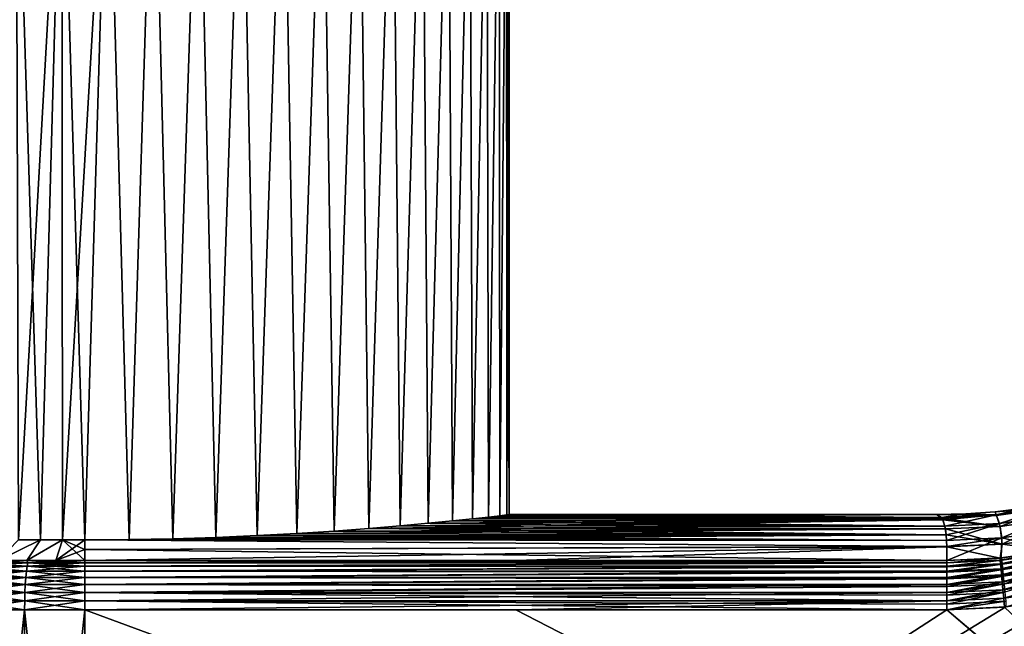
# Model space of a CAD drawing. Header units: metres. Extents: x -109 to 109, y -342 to 116.
# Tile 45 of 213: x -79 to -45, y -11 to 10. Entities that reach past the tile are written whole.
import ezdxf

# ---------------------------------------------------------------- set-up
doc = ezdxf.new("R2010")
doc.units = ezdxf.units.M
doc.layers.add('solid_505140_SW0001', color=7, linetype='CONTINUOUS')

msp = doc.modelspace()

# ---------------------------------------------------------------- linework, layer by layer
at = {"layer": 'solid_505140_SW0001'}
for points in [[(-78.84584, 18.5, 14.308985), (-78.768303, -7.857665, 14.321481), (-78.015663, -7.857665, 14.420568)], [(-77.285011, 18.5, 14.478735), (-78.84584, 18.5, 14.308985), (-78.015663, -7.857665, 14.420568)], [(-78.84584, 18.5, -14.308985), (-77.285011, 18.5, -14.478735), (-78.768303, -7.857665, -14.321481)], [(-77.285011, 18.5, -14.478735), (-78.015663, -7.857665, -14.420568), (-78.768303, -7.857665, -14.321481)], [(-77.285011, 18.5, 14.478735), (-78.015663, -7.857665, 14.420568), (-77.258873, -7.857665, 14.480128)], [(-77.285011, 18.5, -14.478735), (-77.258873, -7.857665, -14.480128), (-78.015663, -7.857665, -14.420568)], [(-77.285011, 18.5, 14.478735), (-77.258873, -7.857665, 14.480128), (-76.5, -7.857665, 14.5)], [(-75.714989, 18.5, 14.478735), (-77.285011, 18.5, 14.478735), (-76.5, -7.857665, 14.5)], [(-77.285011, 18.5, -14.478735), (-75.714989, 18.5, -14.478735), (-77.258873, -7.857665, -14.480128)], [(-75.714989, 18.5, -14.478735), (-76.5, -7.857665, -14.5), (-77.258873, -7.857665, -14.480128)], [(-75.714989, 18.5, 14.478735), (-76.5, -7.857665, 14.5), (-74.988602, -7.848312, 14.420993)], [(-75.714989, 18.5, -14.478735), (-74.988647, -7.848312, -14.420999), (-76.5, -7.857665, -14.5)], [(-74.15416, 18.5, 14.308985), (-75.714989, 18.5, 14.478735), (-74.988602, -7.848312, 14.420993)], [(-75.714989, 18.5, -14.478735), (-74.15416, 18.5, -14.308985), (-74.988647, -7.848312, -14.420999)], [(-74.15416, 18.5, -14.308985), (-73.492989, -7.820657, -14.184783), (-74.988647, -7.848312, -14.420999)], [(-74.15416, 18.5, 14.308985), (-74.988602, -7.848312, 14.420993), (-73.492912, -7.820655, 14.184768)], [(-72.620842, 18.5, 13.971475), (-74.15416, 18.5, 14.308985), (-73.492912, -7.820655, 14.184768)], [(-74.15416, 18.5, -14.308985), (-72.620842, 18.5, -13.971475), (-73.492989, -7.820657, -14.184783)], [(-72.620842, 18.5, -13.971475), (-72.028564, -7.775846, -13.793344), (-73.492989, -7.820657, -14.184783)], [(-72.620842, 18.5, 13.971475), (-73.492912, -7.820655, 14.184768), (-72.028488, -7.775844, 13.793319)], [(-71.132996, 18.5, 13.470162), (-72.620842, 18.5, 13.971475), (-72.028488, -7.775844, 13.793319)], [(-72.620842, 18.5, -13.971475), (-71.132996, 18.5, -13.470162), (-72.028564, -7.775846, -13.793344)], [(-71.132996, 18.5, -13.470162), (-70.611824, -7.715818, -13.250617), (-72.028564, -7.775846, -13.793344)], [(-71.132996, 18.5, 13.470162), (-72.028488, -7.775844, 13.793319), (-70.61174, -7.715815, 13.250583)], [(-69.708076, 18.5, 12.810925), (-71.132996, 18.5, 13.470162), (-70.61174, -7.715815, 13.250583)], [(-71.132996, 18.5, -13.470162), (-69.708076, 18.5, -12.810925), (-70.611824, -7.715818, -13.250617)], [(-69.708076, 18.5, -12.810925), (-69.257782, -7.643146, -12.561858), (-70.611824, -7.715818, -13.250617)], [(-69.708076, 18.5, 12.810925), (-70.61174, -7.715815, 13.250583), (-69.257683, -7.64314, 12.561801)], [(-68.362785, 18.5, 12.001491), (-69.708076, 18.5, 12.810925), (-69.257683, -7.64314, 12.561801)], [(-69.708076, 18.5, -12.810925), (-68.362785, 18.5, -12.001491), (-69.257782, -7.643146, -12.561858)], [(-68.362785, 18.5, -12.001491), (-67.982063, -7.561012, -11.734314), (-69.257782, -7.643146, -12.561858)], [(-68.362785, 18.5, 12.001491), (-69.257683, -7.64314, 12.561801), (-67.981987, -7.561006, 11.734257)], [(-67.1129, 18.5, 11.05135), (-68.362785, 18.5, 12.001491), (-67.981987, -7.561006, 11.734257)], [(-68.362785, 18.5, -12.001491), (-67.1129, 18.5, -11.05135), (-67.982063, -7.561012, -11.734314)], [(-67.1129, 18.5, -11.05135), (-66.799263, -7.473047, -10.7771), (-67.982063, -7.561012, -11.734314)], [(-67.1129, 18.5, 11.05135), (-67.981987, -7.561006, 11.734257), (-66.799187, -7.473041, 10.777028)], [(-65.973068, 18.5, 9.971642), (-67.1129, 18.5, 11.05135), (-66.799187, -7.473041, 10.777028)], [(-67.1129, 18.5, -11.05135), (-65.973068, 18.5, -9.971642), (-66.799263, -7.473047, -10.7771)], [(-65.973068, 18.5, -9.971642), (-65.722809, -7.383127, -9.700636), (-66.799263, -7.473047, -10.7771)], [(-65.973068, 18.5, 9.971642), (-66.799187, -7.473041, 10.777028), (-65.72274, -7.38312, 9.700554)], [(-64.95665, 18.5, 8.775026), (-65.973068, 18.5, 9.971642), (-65.72274, -7.38312, 9.700554)], [(-65.973068, 18.5, -9.971642), (-64.95665, 18.5, -8.775026), (-65.722809, -7.383127, -9.700636)], [(-64.95665, 18.5, -8.775026), (-64.765625, -7.295289, -8.517853), (-65.722809, -7.383127, -9.700636)], [(-64.95665, 18.5, 8.775026), (-65.72274, -7.38312, 9.700554), (-64.765556, -7.295282, 8.51776)], [(-64.075569, 18.5, 7.475531), (-64.95665, 18.5, 8.775026), (-64.765556, -7.295282, 8.51776)], [(-64.95665, 18.5, -8.775026), (-64.075569, 18.5, -7.475531), (-64.765625, -7.295289, -8.517853)], [(-64.075569, 18.5, -7.475531), (-63.938076, -7.213388, -7.242102), (-64.765625, -7.295289, -8.517853)], [(-64.075569, 18.5, 7.475531), (-64.765556, -7.295282, 8.51776), (-63.938007, -7.213382, 7.241986)], [(-63.340157, 18.5, 6.088392), (-64.075569, 18.5, 7.475531), (-63.938007, -7.213382, 7.241986)], [(-64.075569, 18.5, -7.475531), (-63.340157, 18.5, -6.088392), (-63.938076, -7.213388, -7.242102)], [(-63.340157, 18.5, -6.088392), (-63.249359, -7.141016, -5.888125), (-63.938076, -7.213388, -7.242102)], [(-63.340157, 18.5, 6.088392), (-63.938007, -7.213382, 7.241986), (-63.24931, -7.14101, 5.888012)], [(-62.759029, 18.5, 4.629872), (-63.340157, 18.5, 6.088392), (-63.24931, -7.14101, 5.888012)], [(-63.340157, 18.5, -6.088392), (-62.759029, 18.5, -4.629872), (-63.249359, -7.141016, -5.888125)], [(-62.759029, 18.5, -4.629872), (-62.706635, -7.0813, -4.471371), (-63.249359, -7.141016, -5.888125)], [(-62.759029, 18.5, 4.629872), (-63.24931, -7.14101, 5.888012), (-62.706596, -7.081295, 4.471246)], [(-62.339001, 18.5, 3.117071), (-62.759029, 18.5, 4.629872), (-62.706596, -7.081295, 4.471246)], [(-62.759029, 18.5, -4.629872), (-62.339001, 18.5, -3.117071), (-62.706635, -7.0813, -4.471371)], [(-62.339001, 18.5, -3.117071), (-62.315205, -7.036761, -3.006952), (-62.706635, -7.0813, -4.471371)], [(-62.339001, 18.5, 3.117071), (-62.706596, -7.081295, 4.471246), (-62.315182, -7.036758, 3.006851)], [(-62.084999, 18.5, 1.567726), (-62.339001, 18.5, 3.117071), (-62.315182, -7.036758, 3.006851)], [(-62.339001, 18.5, -3.117071), (-62.084999, 18.5, -1.567726), (-62.315205, -7.036761, -3.006952)], [(-62.084999, 18.5, -1.567726), (-62.078991, -7.009284, -1.511274), (-62.315205, -7.036761, -3.006952)], [(-62.084999, 18.5, 1.567726), (-62.315182, -7.036758, 3.006851), (-62.078983, -7.009284, 1.511177)], [(-62.084999, 18.5, 1.567726), (-62.078983, -7.009284, 1.511177), (-62, -7)], [(-62, 18.5), (-62.084999, 18.5, 1.567726), (-62, -7)], [(-62.084999, 18.5, -1.567726), (-62, 18.5), (-62.078991, -7.009284, -1.511274)], [(-62, 18.5), (-62, -7), (-62.078991, -7.009284, -1.511274)], [(-29.359341, -3.894933, -21), (-28.90761, -6.441521, -21), (-76.5, -29.377958, -21)], [(-36.380669, -7.410679, -21), (-29.359341, -3.894933, -21), (-76.5, -29.377958, -21)], [(-28.90761, -6.441521, -21), (-28.233599, -8.944728, -21), (-76.5, -29.377958, -21)], [(-47.2215, -7.097285, -4.891073), (-62.706635, -7.0813, -4.471371), (-62.315205, -7.036761, -3.006952)], [(-47.396557, -7, 0.003146), (-62.315182, -7.036758, 3.006851), (-62.706596, -7.081295, 4.471246)], [(-47.204823, -7.121893, 5.474574), (-47.396557, -7, 0.003146), (-62.706596, -7.081295, 4.471246)], [(-47.2215, -7.097285, -4.891073), (-62.315205, -7.036761, -3.006952), (-62.078991, -7.009284, -1.511274)], [(-47.396557, -7, 0.003146), (-62.078983, -7.009284, 1.511177), (-62.315182, -7.036758, 3.006851)], [(-47.2215, -7.097285, -4.891073), (-62.078991, -7.009284, -1.511274), (-62, -7)], [(-47.396557, -7, 0.003146), (-62, -7), (-62.078983, -7.009284, 1.511177)], [(-47.396557, -7, 0.003146), (-47.2215, -7.097285, -4.891073), (-62, -7)], [(-46.394775, -6.974934, 0.002785), (-47.2215, -7.097285, -4.891073), (-47.396557, -7, 0.003146)], [(-45.344227, -7.033309, 5.436038), (-46.394775, -6.974934, 0.002785), (-47.396557, -7, 0.003146)], [(-45.344227, -7.033309, 5.436038), (-47.396557, -7, 0.003146), (-47.204823, -7.121893, 5.474574)], [(-46.394775, -6.974934, 0.002785), (-45.360306, -7.008767, -4.850571), (-47.2215, -7.097285, -4.891073)], [(-45.360306, -7.008767, -4.850571), (-47.177193, -7.172374, -6.509548), (-47.2215, -7.097285, -4.891073)], [(-45.218086, -7.398826, 10.933692), (-45.344227, -7.033309, 5.436038), (-47.204823, -7.121893, 5.474574)], [(-45.360306, -7.008767, -4.850571), (-47.107197, -7.390855, -9.797839), (-47.177193, -7.172374, -6.509548)], [(-45.360306, -7.008767, -4.850571), (-45.239315, -7.301786, -9.780818), (-47.107197, -7.390855, -9.797839)], [(-46.394775, -6.974934, 0.002785), (-45.395374, -6.899784, 0.002785), (-45.360306, -7.008767, -4.850571)], [(-45.344227, -7.033309, 5.436038), (-45.395374, -6.899784, 0.002785), (-46.394775, -6.974934, 0.002785)], [(-43.499798, -6.772, 5.403318), (-44.400852, -6.774715, 0.002955), (-45.395374, -6.899784, 0.002785)], [(-45.344227, -7.033309, 5.436038), (-43.499798, -6.772, 5.403318), (-45.395374, -6.899784, 0.002785)], [(-45.395374, -6.899784, 0.002785), (-44.400852, -6.774715, 0.002955), (-45.360306, -7.008767, -4.850571)], [(-45.360306, -7.008767, -4.850571), (-43.515369, -6.747359, -4.814248), (-45.239315, -7.301786, -9.780818)], [(-44.400852, -6.774715, 0.002955), (-43.515369, -6.747359, -4.814248), (-45.360306, -7.008767, -4.850571)], [(-45.218086, -7.398826, 10.933692), (-43.499798, -6.772, 5.403318), (-45.344227, -7.033309, 5.436038)], [(-43.515369, -6.747359, -4.814248), (-43.387817, -7.03891, -9.774341), (-45.239315, -7.301786, -9.780818)], [(-45.239315, -7.301786, -9.780818), (-43.387817, -7.03891, -9.774341), (-45.166573, -7.791779, -14.697851)], [(-45.218086, -7.398826, 10.933692), (-43.363281, -7.135347, 10.934011), (-43.499798, -6.772, 5.403318)], [(-43.387817, -7.03891, -9.774341), (-43.299759, -7.526593, -14.719683), (-45.166573, -7.791779, -14.697851)], [(-47.107197, -7.390855, -9.797839), (-66.799263, -7.473047, -10.7771), (-65.722809, -7.383127, -9.700636)], [(-47.107197, -7.390855, -9.797839), (-47.063602, -7.693306, -13.041187), (-66.799263, -7.473047, -10.7771)], [(-47.177265, -7.172586, 6.513561), (-65.72274, -7.38312, 9.700554), (-66.799187, -7.473041, 10.777028)], [(-47.089275, -7.488027, 10.946068), (-47.177265, -7.172586, 6.513561), (-66.799187, -7.473041, 10.777028)], [(-47.107197, -7.390855, -9.797839), (-65.722809, -7.383127, -9.700636), (-64.765625, -7.295289, -8.517853)], [(-47.177265, -7.172586, 6.513561), (-64.765556, -7.295282, 8.51776), (-65.72274, -7.38312, 9.700554)], [(-47.107197, -7.390855, -9.797839), (-64.765625, -7.295289, -8.517853), (-63.938076, -7.213388, -7.242102)], [(-47.177265, -7.172586, 6.513561), (-63.938007, -7.213382, 7.241986), (-64.765556, -7.295282, 8.51776)], [(-47.177193, -7.172374, -6.509548), (-63.938076, -7.213388, -7.242102), (-63.249359, -7.141016, -5.888125)], [(-47.177193, -7.172374, -6.509548), (-47.107197, -7.390855, -9.797839), (-63.938076, -7.213388, -7.242102)], [(-47.177265, -7.172586, 6.513561), (-63.24931, -7.14101, 5.888012), (-63.938007, -7.213382, 7.241986)], [(-47.2215, -7.097285, -4.891073), (-63.249359, -7.141016, -5.888125), (-62.706635, -7.0813, -4.471371)], [(-47.2215, -7.097285, -4.891073), (-47.177193, -7.172374, -6.509548), (-63.249359, -7.141016, -5.888125)], [(-47.204823, -7.121893, 5.474574), (-62.706596, -7.081295, 4.471246), (-63.24931, -7.14101, 5.888012)], [(-47.177265, -7.172586, 6.513561), (-47.204823, -7.121893, 5.474574), (-63.24931, -7.14101, 5.888012)], [(-45.218086, -7.398826, 10.933692), (-47.204823, -7.121893, 5.474574), (-47.177265, -7.172586, 6.513561)], [(-45.218086, -7.398826, 10.933692), (-47.177265, -7.172586, 6.513561), (-47.089275, -7.488027, 10.946068)], [(-45.239315, -7.301786, -9.780818), (-47.063602, -7.693306, -13.041187), (-47.107197, -7.390855, -9.797839)], [(-45.218086, -7.398826, 10.933692), (-47.089275, -7.488027, 10.946068), (-45.151966, -8.009649, 16.413078)], [(-45.239315, -7.301786, -9.780818), (-47.050129, -7.881159, -14.696553), (-47.063602, -7.693306, -13.041187)], [(-45.239315, -7.301786, -9.780818), (-45.166573, -7.791779, -14.697851), (-47.050129, -7.881159, -14.696553)], [(-45.218086, -7.398826, 10.933692), (-45.151966, -8.009649, 16.413078), (-43.363281, -7.135347, 10.934011)], [(-43.363281, -7.135347, 10.934011), (-45.151966, -8.009649, 16.413078), (-43.2785, -7.743615, 16.444288)], [(-37.27713, -7.894836, -21), (-36.380669, -7.410679, -21), (-76.5, -29.377958, -21)], [(-47.063778, -7.693535, 13.04334), (-74.988602, -7.848312, 14.420993), (-76.5, -7.857665, 14.5)], [(-47.042255, -8.085969, 16.308559), (-47.063778, -7.693535, 13.04334), (-76.5, -7.857665, 14.5)], [(-47.063778, -7.693535, 13.04334), (-73.492912, -7.820655, 14.184768), (-74.988602, -7.848312, 14.420993)], [(-47.063778, -7.693535, 13.04334), (-72.028488, -7.775844, 13.793319), (-73.492912, -7.820655, 14.184768)], [(-47.050129, -7.881159, -14.696553), (-72.028564, -7.775846, -13.793344), (-70.611824, -7.715818, -13.250617)], [(-47.063778, -7.693535, 13.04334), (-70.61174, -7.715815, 13.250583), (-72.028488, -7.775844, 13.793319)], [(-47.063602, -7.693306, -13.041187), (-70.611824, -7.715818, -13.250617), (-69.257782, -7.643146, -12.561858)], [(-47.063602, -7.693306, -13.041187), (-47.050129, -7.881159, -14.696553), (-70.611824, -7.715818, -13.250617)], [(-47.063778, -7.693535, 13.04334), (-69.257683, -7.64314, 12.561801), (-70.61174, -7.715815, 13.250583)], [(-47.063602, -7.693306, -13.041187), (-69.257782, -7.643146, -12.561858), (-67.982063, -7.561012, -11.734314)], [(-47.089275, -7.488027, 10.946068), (-67.981987, -7.561006, 11.734257), (-69.257683, -7.64314, 12.561801)], [(-47.063778, -7.693535, 13.04334), (-47.089275, -7.488027, 10.946068), (-69.257683, -7.64314, 12.561801)], [(-47.063602, -7.693306, -13.041187), (-67.982063, -7.561012, -11.734314), (-66.799263, -7.473047, -10.7771)], [(-47.089275, -7.488027, 10.946068), (-66.799187, -7.473041, 10.777028), (-67.981987, -7.561006, 11.734257)], [(-45.151966, -8.009649, 16.413078), (-47.089275, -7.488027, 10.946068), (-47.063778, -7.693535, 13.04334)], [(-45.151966, -8.009649, 16.413078), (-47.063778, -7.693535, 13.04334), (-47.042255, -8.085969, 16.308559)], [(-43.346031, -8.216921, -19.56418), (-45.166573, -7.791779, -14.697851), (-43.299759, -7.526593, -14.719683)], [(-79.463509, -8.566907, 19.344807), (-78.015663, -7.857665, 14.420568), (-78.768303, -7.857665, 14.321481)], [(-79.463509, -8.566907, 19.344807), (-78.479912, -8.566907, 19.470078), (-78.015663, -7.857665, 14.420568)], [(-78.015663, -7.857665, -14.420568), (-78.479912, -8.566907, -19.470078), (-79.463509, -8.566907, -19.344807)], [(-78.768303, -7.857665, -14.321481), (-78.015663, -7.857665, -14.420568), (-79.463509, -8.566907, -19.344807)], [(-78.479912, -8.566907, 19.470078), (-77.258873, -7.857665, 14.480128), (-78.015663, -7.857665, 14.420568)], [(-78.479912, -8.566907, 19.470078), (-77.491226, -8.566907, 19.545368), (-77.258873, -7.857665, 14.480128)], [(-77.258873, -7.857665, -14.480128), (-77.491226, -8.566907, -19.545368), (-78.479912, -8.566907, -19.470078)], [(-78.015663, -7.857665, -14.420568), (-77.258873, -7.857665, -14.480128), (-78.479912, -8.566907, -19.470078)], [(-77.491226, -8.566907, -19.545368), (-76.5, -7.857665, -14.5), (-76.5, -8.185901, -17.038935)], [(-77.258873, -7.857665, -14.480128), (-76.5, -7.857665, -14.5), (-77.491226, -8.566907, -19.545368)], [(-77.491226, -8.566907, 19.545368), (-76.5, -8.566907, 19.570486), (-77.258873, -7.857665, 14.480128)], [(-77.258873, -7.857665, 14.480128), (-76.5, -8.185901, 17.038935), (-76.5, -7.857665, 14.5)], [(-77.258873, -7.857665, 14.480128), (-76.5, -8.566907, 19.570486), (-76.5, -8.185901, 17.038935)], [(-47.050129, -7.881159, -14.696553), (-76.5, -7.857665, -14.5), (-74.988647, -7.848312, -14.420999)], [(-76.5, -8.185901, 17.038935), (-47.042255, -8.085969, 16.308559), (-76.5, -7.857665, 14.5)], [(-47.042187, -8.085816, -16.307415), (-76.5, -8.185901, -17.038935), (-76.5, -7.857665, -14.5)], [(-47.050129, -7.881159, -14.696553), (-47.042187, -8.085816, -16.307415), (-76.5, -7.857665, -14.5)], [(-39.130184, -8.732511, -21), (-37.27713, -7.894836, -21), (-76.5, -29.377958, -21)], [(-47.050129, -7.881159, -14.696553), (-74.988647, -7.848312, -14.420999), (-73.492989, -7.820657, -14.184783)], [(-47.050129, -7.881159, -14.696553), (-73.492989, -7.820657, -14.184783), (-72.028564, -7.775846, -13.793344)], [(-45.166573, -7.791779, -14.697851), (-47.042187, -8.085816, -16.307415), (-47.050129, -7.881159, -14.696553)], [(-45.166573, -7.791779, -14.697851), (-47.042538, -8.566907, -19.570486), (-47.042187, -8.085816, -16.307415)], [(-45.186993, -8.479248, -19.568682), (-47.042538, -8.566907, -19.570486), (-45.166573, -7.791779, -14.697851)], [(-45.151966, -8.009649, 16.413078), (-47.042255, -8.085969, 16.308559), (-47.04195, -8.099001, 16.405682)], [(-45.151966, -8.009649, 16.413078), (-47.04195, -8.099001, 16.405682), (-45.223053, -8.482558, 19.568741)], [(-45.151966, -8.009649, 16.413078), (-45.223053, -8.482558, 19.568741), (-43.416573, -8.230243, 19.564386)], [(-43.346031, -8.216921, -19.56418), (-45.186993, -8.479248, -19.568682), (-45.166573, -7.791779, -14.697851)], [(-43.2785, -7.743615, 16.444288), (-45.151966, -8.009649, 16.413078), (-43.416573, -8.230243, 19.564386)], [(-77.491226, -8.566907, -19.545368), (-76.5, -8.185901, -17.038935), (-76.5, -8.566907, -19.570486)], [(-47.042187, -8.085816, -16.307415), (-47.042538, -8.566907, -19.570486), (-76.5, -8.185901, -17.038935)], [(-76.5, -8.185901, 17.038935), (-47.04195, -8.099001, 16.405682), (-47.042255, -8.085969, 16.308559)], [(-76.5, -8.566907, 19.570486), (-61.771378, -8.566907, 19.570486), (-47.04195, -8.099001, 16.405682)], [(-76.5, -8.185901, 17.038935), (-76.5, -8.566907, 19.570486), (-47.04195, -8.099001, 16.405682)], [(-47.042538, -8.566907, -19.570486), (-76.5, -8.566907, -19.570486), (-76.5, -8.185901, -17.038935)], [(-61.771378, -8.566907, 19.570486), (-47.042751, -8.566908, 19.570494), (-47.04195, -8.099001, 16.405682)], [(-45.223053, -8.482558, 19.568741), (-47.04195, -8.099001, 16.405682), (-47.042751, -8.566908, 19.570494)], [(-45.216301, -8.555514, 19.859316), (-43.416573, -8.230243, 19.564386), (-45.223053, -8.482558, 19.568741)], [(-43.403221, -8.301702, 19.855673), (-43.416573, -8.230243, 19.564386), (-45.216301, -8.555514, 19.859316)], [(-43.403221, -8.301702, 19.855673), (-45.216301, -8.555514, 19.859316), (-45.204952, -8.678144, 20.132509)], [(-43.38068, -8.422419, 20.129629), (-43.403221, -8.301702, 19.855673), (-45.204952, -8.678144, 20.132509)], [(-45.16375, -8.555664, -19.873436), (-45.186993, -8.479248, -19.568682), (-43.346031, -8.216921, -19.56418)], [(-43.301868, -8.287306, -19.86908), (-45.16375, -8.555664, -19.873436), (-43.346031, -8.216921, -19.56418)], [(-45.151123, -8.688329, -20.158844), (-45.16375, -8.555664, -19.873436), (-43.301868, -8.287306, -19.86908)], [(-43.276882, -8.417416, -20.154848), (-45.151123, -8.688329, -20.158844), (-43.301868, -8.287306, -19.86908)], [(-80.427628, -8.762963, 19.745523), (-78.47332, -8.762963, 20.035418), (-80.374313, -8.639812, 19.477491)], [(-80.427628, -8.762963, -19.745523), (-80.374313, -8.639812, -19.477491), (-78.446533, -8.639812, -19.763453)], [(-78.47332, -8.762963, -20.035418), (-80.427628, -8.762963, -19.745523), (-78.446533, -8.639812, -19.763453)], [(-80.374313, -8.639812, 19.477491), (-78.446533, -8.639812, 19.763453), (-79.463509, -8.566907, 19.344807)], [(-80.374313, -8.639812, -19.477491), (-79.463509, -8.566907, -19.344807), (-78.479912, -8.566907, -19.470078)], [(-78.446533, -8.639812, -19.763453), (-80.374313, -8.639812, -19.477491), (-78.479912, -8.566907, -19.470078)], [(-78.47332, -8.762963, 20.035418), (-78.446533, -8.639812, 19.763453), (-80.374313, -8.639812, 19.477491)], [(-78.446533, -8.639812, 19.763453), (-78.479912, -8.566907, 19.470078), (-79.463509, -8.566907, 19.344807)], [(-78.446533, -8.639812, 19.763453), (-77.491226, -8.566907, 19.545368), (-78.479912, -8.566907, 19.470078)], [(-78.446533, -8.639812, -19.763453), (-78.479912, -8.566907, -19.470078), (-77.491226, -8.566907, -19.545368)], [(-78.47332, -8.762963, -20.035418), (-76.5, -8.639812, -19.859079), (-76.5, -8.762963, -20.13236)], [(-78.47332, -8.762963, -20.035418), (-78.446533, -8.639812, -19.763453), (-76.5, -8.639812, -19.859079)], [(-78.47332, -8.762963, 20.035418), (-76.5, -8.762963, 20.13236), (-78.446533, -8.639812, 19.763453)], [(-78.446533, -8.639812, -19.763453), (-77.491226, -8.566907, -19.545368), (-76.5, -8.566907, -19.570486)], [(-78.446533, -8.639812, -19.763453), (-76.5, -8.566907, -19.570486), (-76.5, -8.639812, -19.859079)], [(-78.446533, -8.639812, 19.763453), (-76.5, -8.639812, 19.859079), (-77.491226, -8.566907, 19.545368)], [(-76.5, -8.762963, 20.13236), (-76.5, -8.639812, 19.859079), (-78.446533, -8.639812, 19.763453)], [(-76.5, -8.639812, 19.859079), (-76.5, -8.566907, 19.570486), (-77.491226, -8.566907, 19.545368)], [(-47.042538, -8.640405, -19.860777), (-76.5, -8.566907, -19.570486), (-47.042538, -8.566907, -19.570486)], [(-76.5, -8.639812, -19.859079), (-76.5, -8.566907, -19.570486), (-47.042538, -8.640405, -19.860777)], [(-76.5, -8.639812, 19.859079), (-47.042751, -8.566908, 19.570494), (-61.771378, -8.566907, 19.570486)], [(-76.5, -8.639812, 19.859079), (-61.771378, -8.566907, 19.570486), (-76.5, -8.566907, 19.570486)], [(-47.042751, -8.640408, 19.860785), (-47.042751, -8.566908, 19.570494), (-76.5, -8.639812, 19.859079)], [(-76.5, -8.639812, -19.859079), (-47.042538, -8.640405, -19.860777), (-47.042538, -8.645511, -19.875179)], [(-76.5, -8.762963, -20.13236), (-76.5, -8.639812, -19.859079), (-47.042538, -8.645511, -19.875179)], [(-47.042751, -8.640408, 19.860785), (-76.5, -8.639812, 19.859079), (-76.5, -8.762963, 20.13236)], [(-47.042751, -8.763702, 20.133675), (-47.042751, -8.640408, 19.860785), (-76.5, -8.762963, 20.13236)], [(-76.5, -8.762963, -20.13236), (-47.042538, -8.645511, -19.875179), (-47.042538, -8.763698, -20.133667)], [(-41.050667, -9.390875, -21), (-39.130184, -8.732511, -21), (-76.5, -29.377958, -21)], [(-47.042751, -8.640408, 19.860785), (-45.223053, -8.482558, 19.568741), (-47.042751, -8.566908, 19.570494)], [(-45.216301, -8.555514, 19.859316), (-45.223053, -8.482558, 19.568741), (-47.042751, -8.640408, 19.860785)], [(-45.216301, -8.555514, 19.859316), (-47.042751, -8.640408, 19.860785), (-47.042751, -8.763702, 20.133675)], [(-45.204952, -8.678144, 20.132509), (-45.216301, -8.555514, 19.859316), (-47.042751, -8.763702, 20.133675)], [(-45.204952, -8.678144, 20.132509), (-47.042751, -8.763702, 20.133675), (-47.042751, -8.932966, 20.380699)], [(-45.189362, -8.846635, 20.379835), (-45.204952, -8.678144, 20.132509), (-47.042751, -8.932966, 20.380699)], [(-47.042538, -8.640405, -19.860777), (-47.042538, -8.566907, -19.570486), (-45.186993, -8.479248, -19.568682)], [(-47.042538, -8.645511, -19.875179), (-47.042538, -8.640405, -19.860777), (-45.186993, -8.479248, -19.568682)], [(-45.16375, -8.555664, -19.873436), (-47.042538, -8.645511, -19.875179), (-45.186993, -8.479248, -19.568682)], [(-47.042538, -8.763698, -20.133667), (-47.042538, -8.645511, -19.875179), (-45.16375, -8.555664, -19.873436)], [(-47.042538, -8.779085, -20.16044), (-47.042538, -8.763698, -20.133667), (-45.16375, -8.555664, -19.873436)], [(-45.151123, -8.688329, -20.158844), (-47.042538, -8.779085, -20.16044), (-45.16375, -8.555664, -19.873436)], [(-47.042538, -8.93296, -20.380692), (-47.042538, -8.779085, -20.16044), (-45.151123, -8.688329, -20.158844)], [(-47.042538, -8.962995, -20.416162), (-47.042538, -8.93296, -20.380692), (-45.151123, -8.688329, -20.158844)], [(-45.133724, -8.871134, -20.414766), (-47.042538, -8.962995, -20.416162), (-45.151123, -8.688329, -20.158844)], [(-43.38068, -8.422419, 20.129629), (-45.204952, -8.678144, 20.132509), (-45.189362, -8.846635, 20.379835)], [(-43.349651, -8.588626, 20.377712), (-43.38068, -8.422419, 20.129629), (-45.189362, -8.846635, 20.379835)], [(-43.349651, -8.588626, 20.377712), (-45.189362, -8.846635, 20.379835), (-45.170013, -9.055752, 20.593605)], [(-43.311092, -8.79514, 20.592182), (-43.349651, -8.588626, 20.377712), (-45.170013, -9.055752, 20.593605)], [(-45.133724, -8.871134, -20.414766), (-45.151123, -8.688329, -20.158844), (-43.276882, -8.417416, -20.154848)], [(-43.242386, -8.597067, -20.41127), (-45.133724, -8.871134, -20.414766), (-43.276882, -8.417416, -20.154848)], [(-45.112148, -9.097803, -20.632418), (-45.133724, -8.871134, -20.414766), (-43.242386, -8.597067, -20.41127)], [(-43.199558, -8.820093, -20.629539), (-45.112148, -9.097803, -20.632418), (-43.242386, -8.597067, -20.41127)], [(-80.517609, -9.142257, 20.197901), (-78.518524, -9.142257, 20.494436), (-80.475899, -8.932199, 19.988174)], [(-80.517609, -9.142257, -20.197901), (-80.475899, -8.932199, -19.988174), (-78.497566, -8.932199, -20.281631)], [(-78.518524, -9.142257, -20.494436), (-80.517609, -9.142257, -20.197901), (-78.497566, -8.932199, -20.281631)], [(-80.475899, -8.932199, 19.988174), (-78.497566, -8.932199, 20.281631), (-80.427628, -8.762963, 19.745523)], [(-80.475899, -8.932199, -19.988174), (-80.427628, -8.762963, -19.745523), (-78.47332, -8.762963, -20.035418)], [(-78.497566, -8.932199, -20.281631), (-80.475899, -8.932199, -19.988174), (-78.47332, -8.762963, -20.035418)], [(-78.518524, -9.142257, 20.494436), (-78.497566, -8.932199, 20.281631), (-80.475899, -8.932199, 19.988174)], [(-78.497566, -8.932199, 20.281631), (-78.47332, -8.762963, 20.035418), (-80.427628, -8.762963, 19.745523)], [(-78.518524, -9.142257, -20.494436), (-76.5, -8.932199, -20.379766), (-76.5, -9.142257, -20.593601)], [(-78.518524, -9.142257, -20.494436), (-78.497566, -8.932199, -20.281631), (-76.5, -8.932199, -20.379766)], [(-78.518524, -9.142257, 20.494436), (-76.5, -9.142257, 20.593601), (-78.497566, -8.932199, 20.281631)], [(-78.497566, -8.932199, -20.281631), (-76.5, -8.762963, -20.13236), (-76.5, -8.932199, -20.379766)], [(-78.497566, -8.932199, -20.281631), (-78.47332, -8.762963, -20.035418), (-76.5, -8.762963, -20.13236)], [(-78.497566, -8.932199, 20.281631), (-76.5, -8.932199, 20.379766), (-78.47332, -8.762963, 20.035418)], [(-76.5, -9.142257, 20.593601), (-76.5, -8.932199, 20.379766), (-78.497566, -8.932199, 20.281631)], [(-76.5, -8.932199, 20.379766), (-76.5, -8.762963, 20.13236), (-78.47332, -8.762963, 20.035418)], [(-76.5, -8.762963, -20.13236), (-47.042538, -8.763698, -20.133667), (-47.042538, -8.779085, -20.16044)], [(-76.5, -8.932199, -20.379766), (-76.5, -8.762963, -20.13236), (-47.042538, -8.779085, -20.16044)], [(-47.042751, -8.763702, 20.133675), (-76.5, -8.762963, 20.13236), (-76.5, -8.932199, 20.379766)], [(-47.042751, -8.932966, 20.380699), (-47.042751, -8.763702, 20.133675), (-76.5, -8.932199, 20.379766)], [(-76.5, -8.932199, -20.379766), (-47.042538, -8.779085, -20.16044), (-47.042538, -8.93296, -20.380692)], [(-76.5, -8.932199, -20.379766), (-47.042538, -8.93296, -20.380692), (-47.042538, -8.962995, -20.416162)], [(-76.5, -9.142257, -20.593601), (-76.5, -8.932199, -20.379766), (-47.042538, -8.962995, -20.416162)], [(-47.042751, -8.932966, 20.380699), (-76.5, -8.932199, 20.379766), (-76.5, -9.142257, 20.593601)], [(-47.042751, -9.142948, 20.594191), (-47.042751, -8.932966, 20.380699), (-76.5, -9.142257, 20.593601)], [(-28.233599, -8.944728, -21), (-27.343462, -11.378906, -21), (-76.5, -29.377958, -21)], [(-76.5, -9.142257, -20.593601), (-47.042538, -8.962995, -20.416162), (-47.042538, -9.142941, -20.594183)], [(-45.189362, -8.846635, 20.379835), (-47.042751, -8.932966, 20.380699), (-47.042751, -9.142948, 20.594191)], [(-45.170013, -9.055752, 20.593605), (-45.189362, -8.846635, 20.379835), (-47.042751, -9.142948, 20.594191)], [(-45.170013, -9.055752, 20.593605), (-47.042751, -9.142948, 20.594191), (-47.042751, -9.387132, 20.767527)], [(-45.147503, -9.298996, 20.767179), (-45.170013, -9.055752, 20.593605), (-47.042751, -9.387132, 20.767527)], [(-47.042538, -9.142941, -20.594183), (-47.042538, -8.962995, -20.416162), (-45.133724, -8.871134, -20.414766)], [(-47.042538, -9.190925, -20.633566), (-47.042538, -9.142941, -20.594183), (-45.133724, -8.871134, -20.414766)], [(-45.112148, -9.097803, -20.632418), (-47.042538, -9.190925, -20.633566), (-45.133724, -8.871134, -20.414766)], [(-43.311092, -8.79514, 20.592182), (-45.170013, -9.055752, 20.593605), (-45.147503, -9.298996, 20.767179)], [(-43.266212, -9.035522, 20.766354), (-43.311092, -8.79514, 20.592182), (-45.147503, -9.298996, 20.767179)], [(-43.266212, -9.035522, 20.766354), (-45.147503, -9.298996, 20.767179), (-45.122536, -9.56881, 20.895163)], [(-43.216408, -9.302272, 20.894791), (-43.266212, -9.035522, 20.766354), (-45.122536, -9.56881, 20.895163)], [(-45.087135, -9.360556, -20.804325), (-45.112148, -9.097803, -20.632418), (-43.199558, -8.820093, -20.629539)], [(-43.149872, -9.078837, -20.802164), (-45.087135, -9.360556, -20.804325), (-43.199558, -8.820093, -20.629539)], [(-45.059551, -9.65037, -20.924589), (-45.087135, -9.360556, -20.804325), (-43.149872, -9.078837, -20.802164)], [(-80.576454, -9.657651, 20.493725), (-78.548088, -9.657651, 20.794603), (-80.551483, -9.386606, 20.368181)], [(-80.576454, -9.657651, -20.493725), (-80.551483, -9.386606, -20.368181), (-78.535545, -9.386606, -20.667219)], [(-78.548088, -9.657651, -20.794603), (-80.576454, -9.657651, -20.493725), (-78.535545, -9.386606, -20.667219)], [(-80.551483, -9.386606, 20.368181), (-78.535545, -9.386606, 20.667219), (-80.517609, -9.142257, 20.197901)], [(-80.551483, -9.386606, -20.368181), (-80.517609, -9.142257, -20.197901), (-78.518524, -9.142257, -20.494436)], [(-78.535545, -9.386606, -20.667219), (-80.551483, -9.386606, -20.368181), (-78.518524, -9.142257, -20.494436)], [(-78.548088, -9.657651, 20.794603), (-78.535545, -9.386606, 20.667219), (-80.551483, -9.386606, 20.368181)], [(-78.535545, -9.386606, 20.667219), (-78.518524, -9.142257, 20.494436), (-80.517609, -9.142257, 20.197901)], [(-78.548088, -9.657651, -20.794603), (-76.5, -9.386606, -20.767218), (-76.5, -9.657651, -20.89522)], [(-78.548088, -9.657651, -20.794603), (-78.535545, -9.386606, -20.667219), (-76.5, -9.386606, -20.767218)], [(-78.548088, -9.657651, 20.794603), (-76.5, -9.657651, 20.89522), (-78.535545, -9.386606, 20.667219)], [(-78.535545, -9.386606, -20.667219), (-76.5, -9.142257, -20.593601), (-76.5, -9.386606, -20.767218)], [(-78.535545, -9.386606, -20.667219), (-78.518524, -9.142257, -20.494436), (-76.5, -9.142257, -20.593601)], [(-78.535545, -9.386606, 20.667219), (-76.5, -9.386606, 20.767218), (-78.518524, -9.142257, 20.494436)], [(-76.5, -9.657651, 20.89522), (-76.5, -9.386606, 20.767218), (-78.535545, -9.386606, 20.667219)], [(-76.5, -9.386606, 20.767218), (-76.5, -9.142257, 20.593601), (-78.518524, -9.142257, 20.494436)], [(-76.5, -9.142257, -20.593601), (-47.042538, -9.142941, -20.594183), (-47.042538, -9.190925, -20.633566)], [(-76.5, -9.386606, -20.767218), (-76.5, -9.142257, -20.593601), (-47.042538, -9.190925, -20.633566)], [(-47.042751, -9.142948, 20.594191), (-76.5, -9.142257, 20.593601), (-76.5, -9.386606, 20.767218)], [(-47.042751, -9.387132, 20.767527), (-47.042751, -9.142948, 20.594191), (-76.5, -9.386606, 20.767218)], [(-76.5, -9.386606, -20.767218), (-47.042538, -9.190925, -20.633566), (-47.042538, -9.387123, -20.767521)], [(-76.5, -9.386606, -20.767218), (-47.042538, -9.387123, -20.767521), (-47.042538, -9.455051, -20.805185)], [(-76.5, -9.657651, -20.89522), (-76.5, -9.386606, -20.767218), (-47.042538, -9.455051, -20.805185)], [(-47.042751, -9.387132, 20.767527), (-76.5, -9.386606, 20.767218), (-76.5, -9.657651, 20.89522)], [(-47.042751, -9.657942, 20.895327), (-47.042751, -9.387132, 20.767527), (-76.5, -9.657651, 20.89522)], [(-43.023281, -9.864962, -21), (-41.050667, -9.390875, -21), (-76.5, -29.377958, -21)], [(-45.147503, -9.298996, 20.767179), (-47.042751, -9.387132, 20.767527), (-47.042751, -9.657942, 20.895327)], [(-45.122536, -9.56881, 20.895163), (-45.147503, -9.298996, 20.767179), (-47.042751, -9.657942, 20.895327)], [(-47.042538, -9.387123, -20.767521), (-47.042538, -9.190925, -20.633566), (-45.112148, -9.097803, -20.632418)], [(-47.042538, -9.455051, -20.805185), (-47.042538, -9.387123, -20.767521), (-45.112148, -9.097803, -20.632418)], [(-45.087135, -9.360556, -20.804325), (-47.042538, -9.455051, -20.805185), (-45.112148, -9.097803, -20.632418)], [(-47.042538, -9.657931, -20.895323), (-47.042538, -9.455051, -20.805185), (-45.087135, -9.360556, -20.804325)], [(-47.042538, -9.746306, -20.925133), (-47.042538, -9.657931, -20.895323), (-45.087135, -9.360556, -20.804325)], [(-45.059551, -9.65037, -20.924589), (-47.042538, -9.746306, -20.925133), (-45.087135, -9.360556, -20.804325)], [(-43.216408, -9.302272, 20.894791), (-45.122536, -9.56881, 20.895163), (-45.095886, -9.856809, 20.973577)], [(-43.163235, -9.587072, 20.973492), (-43.216408, -9.302272, 20.894791), (-45.095886, -9.856809, 20.973577)], [(-80.591751, -9.946963, 20.570623), (-78.555779, -9.946963, 20.872633), (-80.576454, -9.657651, 20.493725)], [(-80.591751, -9.946963, -20.570623), (-80.576454, -9.657651, -20.493725), (-78.548088, -9.657651, -20.794603)], [(-78.555779, -9.946963, -20.872633), (-80.591751, -9.946963, -20.570623), (-78.548088, -9.657651, -20.794603)], [(-78.555779, -9.946963, 20.872633), (-78.548088, -9.657651, 20.794603), (-80.576454, -9.657651, 20.493725)], [(-78.555779, -9.946963, -20.872633), (-76.5, -9.657651, -20.89522), (-76.5, -9.946963, -20.973627)], [(-78.555779, -9.946963, -20.872633), (-78.548088, -9.657651, -20.794603), (-76.5, -9.657651, -20.89522)], [(-78.555779, -9.946963, 20.872633), (-76.5, -9.946963, 20.973627), (-78.548088, -9.657651, 20.794603)], [(-76.5, -9.946963, 20.973627), (-76.5, -9.657651, 20.89522), (-78.548088, -9.657651, 20.794603)], [(-76.5, -9.657651, -20.89522), (-47.042538, -9.455051, -20.805185), (-47.042538, -9.657931, -20.895323)], [(-76.5, -9.657651, -20.89522), (-47.042538, -9.657931, -20.895323), (-47.042538, -9.746306, -20.925133)], [(-76.5, -9.657651, -20.89522), (-47.042538, -9.746306, -20.925133), (-47.042538, -9.946963, -20.973627)], [(-76.5, -9.946963, -20.973627), (-76.5, -9.657651, -20.89522), (-47.042538, -9.946963, -20.973627)], [(-47.042751, -9.657942, 20.895327), (-76.5, -9.657651, 20.89522), (-76.5, -9.946963, 20.973627)], [(-47.042751, -9.946975, 20.973629), (-47.042751, -9.657942, 20.895327), (-76.5, -9.946963, 20.973627)], [(-45.122536, -9.56881, 20.895163), (-47.042751, -9.657942, 20.895327), (-47.042751, -9.946975, 20.973629)], [(-45.095886, -9.856809, 20.973577), (-45.122536, -9.56881, 20.895163), (-47.042751, -9.946975, 20.973629)], [(-47.042538, -9.946963, -20.973627), (-47.042538, -9.746306, -20.925133), (-45.059551, -9.65037, -20.924589)], [(-47.042538, -10.05469, -20.989286), (-47.042538, -9.946963, -20.973627), (-45.059551, -9.65037, -20.924589)], [(-45.030334, -9.957297, -20.989079), (-47.042538, -10.05469, -20.989286), (-45.059551, -9.65037, -20.924589)], [(-43.163235, -9.587072, 20.973492), (-45.095886, -9.856809, 20.973577), (-45.068489, -10.154005, 21)], [(-78.555779, -9.946963, -20.872633), (-78.558357, -10.245251, -20.89888), (-80.596893, -10.245251, -20.596493)], [(-78.555779, -9.946963, -20.872633), (-80.596893, -10.245251, -20.596493), (-80.591751, -9.946963, -20.570623)], [(-80.591751, -9.946963, 20.570623), (-80.596893, -10.245251, 20.596493), (-78.558357, -10.245251, 20.89888)], [(-80.591751, -9.946963, 20.570623), (-78.558357, -10.245251, 20.89888), (-78.555779, -9.946963, 20.872633)], [(-76.5, -9.946963, -20.973627), (-76.5, -10.245251, -21), (-78.558357, -10.245251, -20.89888)], [(-78.555779, -9.946963, -20.872633), (-76.5, -9.946963, -20.973627), (-78.558357, -10.245251, -20.89888)], [(-78.555779, -9.946963, 20.872633), (-78.558357, -10.245251, 20.89888), (-76.5, -10.245251, 21)], [(-78.555779, -9.946963, 20.872633), (-76.5, -10.245251, 21), (-76.5, -9.946963, 20.973627)], [(-45.028255, -10.150317, -21), (-43.023281, -9.864962, -21), (-76.5, -29.377958, -21)], [(-76.5, -9.946963, -20.973627), (-47.042538, -10.245252, -21), (-76.5, -10.245251, -21)], [(-47.042751, -9.946975, 20.973629), (-76.5, -9.946963, 20.973627), (-76.5, -10.245251, 21)], [(-76.5, -9.946963, -20.973627), (-47.042538, -10.05469, -20.989286), (-47.042538, -10.245252, -21)], [(-76.5, -9.946963, -20.973627), (-47.042538, -9.946963, -20.973627), (-47.042538, -10.05469, -20.989286)], [(-61.771378, -10.24525, 21), (-47.042751, -9.946975, 20.973629), (-76.5, -10.245251, 21)], [(-61.771378, -10.24525, 21), (-47.042751, -10.245263, 21), (-47.042751, -9.946975, 20.973629)], [(-45.095886, -9.856809, 20.973577), (-47.042751, -9.946975, 20.973629), (-47.042751, -10.245263, 21)], [(-45.068489, -10.154005, 21), (-45.095886, -9.856809, 20.973577), (-47.042751, -10.245263, 21)], [(-45.030334, -9.957297, -20.989079), (-45.028255, -10.150317, -21), (-47.042538, -10.245252, -21)], [(-45.030334, -9.957297, -20.989079), (-47.042538, -10.245252, -21), (-47.042538, -10.05469, -20.989286)], [(-80.596893, -29.377958, -20.596493), (-80.596893, -10.245251, -20.596493), (-78.558357, -10.245251, -20.89888)], [(-78.558357, -29.377958, -20.89888), (-80.596893, -29.377958, -20.596493), (-78.558357, -10.245251, -20.89888)], [(-78.558357, -29.377958, 20.89888), (-78.558357, -10.245251, 20.89888), (-80.596893, -10.245251, 20.596493)], [(-80.596893, -29.377958, 20.596493), (-78.558357, -29.377958, 20.89888), (-80.596893, -10.245251, 20.596493)], [(-78.558357, -29.377958, -20.89888), (-78.558357, -10.245251, -20.89888), (-76.5, -10.245251, -21)], [(-76.5, -29.377958, -21), (-78.558357, -29.377958, -20.89888), (-76.5, -10.245251, -21)], [(-76.5, -29.377958, 21), (-76.5, -10.245251, 21), (-78.558357, -10.245251, 20.89888)], [(-78.558357, -29.377958, 20.89888), (-76.5, -29.377958, 21), (-78.558357, -10.245251, 20.89888)], [(-45.028255, -10.150317, -21), (-76.5, -29.377958, -21), (-47.042538, -10.245252, -21)], [(-61.771378, -10.24525, 21), (-76.5, -10.245251, 21), (-24.64761, -29.377958, 21)], [(-47.042538, -10.245252, -21), (-76.5, -29.377958, -21), (-76.5, -10.245251, -21)], [(-24.64761, -29.377958, 21), (-76.5, -10.245251, 21), (-76.5, -29.377958, 21)], [(-61.771378, -10.24525, 21), (-24.64761, -29.377958, 21), (-47.042751, -10.245263, 21)], [(-45.068489, -10.154005, 21), (-47.042751, -10.245263, 21), (-26.982758, -27.248812, 21)], [(-47.042751, -10.245263, 21), (-24.64761, -29.377958, 21), (-26.956408, -27.274878, 21)], [(-47.042751, -10.245263, 21), (-26.956408, -27.274878, 21), (-26.982758, -27.248812, 21)]]:
    msp.add_3dface(points, dxfattribs=at)

doc.saveas('drawing.dxf')
